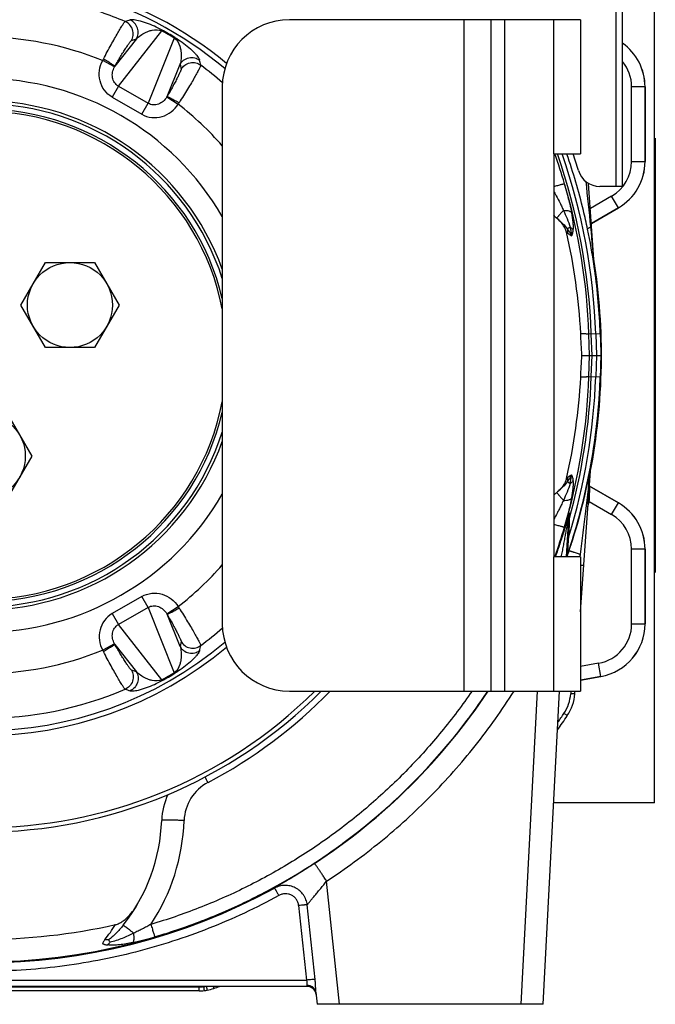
# Model space of a CAD drawing. Extents: x -1425 to 1181, y 8 to 1322.
# Tile 42 of 63: x 33 to 175, y 542 to 762. Entities that reach past the tile are written whole.
import ezdxf

# ---------------------------------------------------------------- set-up
doc = ezdxf.new("R2010")
doc.units = 0
doc.header["$LTSCALE"] = 65.395
for name, color, linetype in [('00164072_1', 7, 'CONTINUOUS'), ('00279921_1', 7, 'CONTINUOUS'), ('SG38_1', 7, 'CONTINUOUS')]:
    doc.layers.add(name, color=color, linetype=linetype)

msp = doc.modelspace()

# ---------------------------------------------------------------- linework, layer by layer
at = {"layer": '00164072_1', "color": 7, "linetype": 'CONTINUOUS'}
for p, q in [((158.41, 762.48), (93.41, 762.48)), ((138.41, 762.48), (138.41, 612.48)), ((158.41, 762.48), (158.41, 732.48)), ((78.41, 747.48), (78.41, 627.48)), ((152.41, 732.48), (158.41, 732.48)), ((152.41, 732.48), (152.41, 642.48)), ((158.41, 642.48), (152.41, 642.48)), ((158.41, 642.48), (158.41, 612.48)), ((93.41, 612.48), (158.41, 612.48))]:
    msp.add_line(p, q, dxfattribs=at)
at = {"layer": '00164072_1', "color": 9, "linetype": 'CONTINUOUS'}
for p, q in [((132.41, 612.48), (132.41, 762.48)), ((141.41, 762.48), (141.41, 612.48)), ((152.41, 732.48), (152.41, 762.48)), ((152.41, 612.48), (152.41, 642.48))]:
    msp.add_line(p, q, dxfattribs=at)
at = {"layer": '00164072_1', "color": 7, "linetype": 'CONTINUOUS'}
for centre, start, end in [((93.41, 747.48), 90, 180), ((93.41, 627.48), 180, 270)]:
    msp.add_arc(centre, 15, start, end, dxfattribs=at)
at = {"layer": '00279921_1', "color": 9, "linetype": 'CONTINUOUS'}
for p, q in [((55.2, 747.64), (64.91, 759.98)), ((59.21, 758.18), (54.41, 752.08)), ((58.13, 757.82), (59.21, 758.18)), ((67.69, 758.38), (61.85, 743.8)), ((54.34, 751.95), (51.69, 753.35)), ((66.1, 745.34), (68.98, 752.54)), ((68.98, 752.54), (69.21, 751.42)), ((55.2, 747.64), (53.79, 745.2)), ((55.2, 747.64), (61.85, 743.8)), ((53.79, 745.2), (60.44, 741.36)), ((60.44, 741.36), (61.85, 743.8)), ((66.02, 745.21), (68.55, 743.61)), ((60.44, 633.61), (53.79, 629.77)), ((61.85, 631.17), (60.44, 633.61)), ((53.79, 629.77), (55.2, 627.33)), ((61.85, 631.17), (55.2, 627.33)), ((61.85, 631.17), (67.69, 616.58)), ((66.02, 629.76), (68.55, 631.35)), ((68.98, 622.42), (66.1, 629.63)), ((64.91, 614.98), (55.2, 627.33)), ((54.34, 623.01), (51.69, 621.62)), ((54.41, 622.88), (59.21, 616.78)), ((69.21, 623.54), (68.98, 622.42)), ((59.21, 616.78), (58.13, 617.14))]:
    msp.add_line(p, q, dxfattribs=at)
for centre, radius, start, end in [((24.9, 687.48), 83.83, 49.8344, 75.128), ((24.9, 687.48), 81.09, 66.9092, 75.0015), ((177.14, 375.81), 404.61, 107.1523, 107.3175), ((32.1, 699.95), 68.41, 58.659, 61.341), ((30.71, 697.54), 71.37, 58.6665, 61.3335), ((24.9, 687.48), 71.1, 67.8709, 112.1291), ((63.35, 747.64), 12.99, 152.2442, 153.9028), ((-321.13, 663.49), 404.61, 12.6825, 12.8477), ((57.76, 750.06), 3.91, 148.9478, 151.1175), ((24.9, 687.48), 81.09, 48.6856, 53.0908), ((24.9, 687.48), 61.85, 30.1125, 149.8817), ((24.9, 687.48), 56.86, 19.7699, 160.2262), ((24.9, 687.48), 56.2, 17.7947, 162.1838), ((62.67, 747.23), 3.91, 328.8824, 331.0521), ((57.78, 750.85), 12.98, 326.097, 327.7557), ((24.9, 687.48), 71.1, 41.1832, 52.1291), ((24.9, 687.48), 56.2, 197.8056, 342.1948), ((24.9, 687.48), 56.86, 199.7794, 340.2356), ((24.9, 687.48), 61.85, 210.118, 329.8872), ((24.9, 687.48), 71.1, 307.8709, 318.8168), ((62.67, 627.74), 3.91, 28.9478, 31.1175), ((57.77, 624.11), 12.99, 32.2442, 33.9028), ((24.9, 687.48), 81.09, 306.9092, 311.3137), ((24.9, 687.48), 83.83, 229.8368, 310.1654), ((57.76, 624.9), 3.91, 208.8824, 211.0521), ((-321.13, 711.47), 404.61, 347.1523, 347.3175), ((24.9, 687.48), 71.1, 247.8709, 292.1291), ((63.35, 627.33), 12.98, 206.097, 207.7557), ((32.1, 675.01), 68.41, 298.659, 301.341), ((30.71, 677.42), 71.37, 298.6665, 301.3335), ((24.9, 687.48), 81.09, 246.9092, 293.0908), ((177.14, 999.16), 404.61, 252.6825, 252.8477)]:
    msp.add_arc(centre, radius, start, end, dxfattribs=at)
at = {"layer": '00279921_1', "color": 7, "linetype": 'CONTINUOUS'}
for radius, start, end in [(84.95, 50.1405, 75.1279), (84.95, 230.1401, 309.8619), (106.5, 224.777, 315.2229), (105.5, 225.3183, 314.6816)]:
    msp.add_arc((24.9, 687.48), radius, start, end, dxfattribs=at)
at = {"layer": '00279921_1', "color": 9, "linetype": 'CONTINUOUS'}
for points, knots in [([(51.86, 753.68), (52.14, 754.23), (52.71, 755.29), (53.54, 756.82), (54.32, 758.23), (55.03, 759.47), (55.56, 760.38), (55.93, 760.98), (56.15, 761.34), (56.34, 761.63), (56.5, 761.85), (56.61, 761.99), (56.68, 762.06), (56.71, 762.08)], [0, 0, 0, 0, 0.189628, 0.37154, 0.539624, 0.688207, 0.812227, 0.863666, 0.907449, 0.943204, 0.970637, 0.989563, 1, 1, 1, 1]), ([(58.13, 757.82), (58.32, 758.17), (58.6, 758.99), (58.46, 760.3), (57.78, 761.43), (57.07, 761.92), (56.71, 762.08)], [0, 0, 0, 0, 0.238406, 0.5, 0.761594, 1, 1, 1, 1]), ([(64.95, 760.16), (63.83, 760.77), (62.09, 761.56), (60.06, 762.19), (59.06, 762.39), (58.54, 762.46), (58.14, 762.48), (57.91, 762.45), (57.82, 762.42)], [0, 0, 0, 0, 0.504886, 0.754475, 0.841142, 0.90954, 0.961992, 1, 1, 1, 1]), ([(59.21, 758.18), (59.41, 758.53), (59.68, 759.34), (59.55, 760.64), (58.88, 761.77), (58.18, 762.26), (57.82, 762.42)], [0, 0, 0, 0, 0.23856, 0.5, 0.76144, 1, 1, 1, 1]), ([(59.21, 758.18), (59.49, 758.47), (60.14, 759.02), (61.08, 759.57), (61.96, 759.94), (63.15, 760.29), (64.25, 760.31), (64.91, 759.98)], [0, 0, 0, 0, 0.192916, 0.404315, 0.520337, 0.64756, 1, 1, 1, 1]), ([(64.91, 759.98), (64.93, 760.02), (64.94, 760.07), (64.95, 760.13), (64.95, 760.16), (64.95, 760.16)], [0, 0, 0, 0, 0.647891, 0.862629, 1, 1, 1, 1]), ([(54.41, 752.08), (54.63, 752.45), (55.05, 753.18), (55.69, 754.24), (56.28, 755.2), (56.82, 756.05), (57.23, 756.67), (57.51, 757.08), (57.69, 757.33), (57.83, 757.52), (57.96, 757.67), (58.05, 757.77), (58.1, 757.81), (58.13, 757.82)], [0, 0, 0, 0, 0.188782, 0.370057, 0.53763, 0.68597, 0.809969, 0.861549, 0.905551, 0.941555, 0.969341, 0.988789, 1, 1, 1, 1]), ([(67.69, 758.38), (67.71, 758.41), (67.75, 758.45), (67.8, 758.49), (67.82, 758.5), (67.83, 758.5)], [0, 0, 0, 0, 0.647891, 0.862629, 1, 1, 1, 1]), ([(67.69, 758.38), (68.3, 757.97), (68.83, 757), (69.12, 755.8), (69.25, 754.86), (69.23, 753.77), (69.09, 752.93), (68.98, 752.54)], [0, 0, 0, 0, 0.352432, 0.479656, 0.59568, 0.807082, 1, 1, 1, 1]), ([(67.83, 758.5), (68.91, 757.84), (70.47, 756.73), (72.02, 755.28), (72.7, 754.52), (73.02, 754.1), (73.23, 753.76), (73.32, 753.55), (73.34, 753.46)], [0, 0, 0, 0, 0.504889, 0.754476, 0.841143, 0.90954, 0.961992, 1, 1, 1, 1]), ([(53.79, 745.2), (53.12, 745.58), (51.94, 746.64), (50.95, 748.8), (50.84, 751.16), (51.33, 752.67), (51.69, 753.35)], [0, 0, 0, 0, 0.249766, 0.499654, 0.749746, 1, 1, 1, 1]), ([(54.41, 752.08), (54.41, 752.09), (54.39, 752.11), (54.35, 752.14), (54.29, 752.18), (54.17, 752.27), (53.96, 752.41), (53.64, 752.62), (53.25, 752.86), (52.8, 753.13), (52.33, 753.41), (52.02, 753.59), (51.86, 753.68)], [0, 0, 0, 0, 0.008636, 0.024765, 0.049076, 0.082144, 0.175447, 0.30256, 0.458767, 0.634283, 0.818172, 1, 1, 1, 1]), ([(68.98, 752.54), (69.18, 752.89), (69.75, 753.53), (70.94, 754.07), (72.24, 754.05), (73.02, 753.69), (73.34, 753.46)], [0, 0, 0, 0, 0.23856, 0.5, 0.76144, 1, 1, 1, 1]), ([(69.21, 751.42), (69.41, 751.77), (69.98, 752.41), (71.19, 752.95), (72.5, 752.93), (73.28, 752.56), (73.6, 752.32)], [0, 0, 0, 0, 0.238406, 0.5, 0.761594, 1, 1, 1, 1]), ([(55.2, 747.64), (54.86, 747.83), (54.26, 748.38), (53.81, 749.53), (53.84, 750.79), (54.13, 751.58), (54.34, 751.95)], [0, 0, 0, 0, 0.239806, 0.48483, 0.738828, 1, 1, 1, 1]), ([(69.21, 751.42), (69.21, 751.4), (69.2, 751.33), (69.16, 751.2), (69.1, 751.02), (69, 750.79), (68.88, 750.52), (68.66, 750.07), (68.33, 749.41), (67.86, 748.52), (67.32, 747.52), (66.73, 746.44), (66.31, 745.71), (66.1, 745.34)], [0, 0, 0, 0, 0.011213, 0.030663, 0.058452, 0.094459, 0.138463, 0.190046, 0.314048, 0.462392, 0.629965, 0.811228, 1, 1, 1, 1]), ([(73.6, 752.32), (73.6, 752.29), (73.57, 752.19), (73.51, 752.02), (73.4, 751.78), (73.24, 751.47), (73.04, 751.1), (72.7, 750.48), (72.19, 749.56), (71.47, 748.33), (70.64, 746.95), (69.72, 745.46), (69.09, 744.45), (68.76, 743.93)], [0, 0, 0, 0, 0.010438, 0.029366, 0.056802, 0.092559, 0.136342, 0.18778, 0.311803, 0.460385, 0.628475, 0.810384, 1, 1, 1, 1]), ([(60.44, 741.36), (61.11, 740.97), (62.62, 740.47), (64.99, 740.7), (67.09, 741.78), (68.14, 742.96), (68.55, 743.61)], [0, 0, 0, 0, 0.249766, 0.499653, 0.749746, 1, 1, 1, 1]), ([(66.02, 745.21), (65.8, 744.85), (65.26, 744.19), (64.18, 743.54), (62.97, 743.35), (62.19, 743.6), (61.85, 743.8)], [0, 0, 0, 0, 0.261194, 0.515205, 0.760221, 1, 1, 1, 1]), ([(66.1, 745.34), (66.1, 745.34), (66.13, 745.33), (66.18, 745.31), (66.25, 745.28), (66.39, 745.22), (66.63, 745.1), (66.97, 744.92), (67.38, 744.7), (67.98, 744.37), (68.45, 744.11), (68.76, 743.93)], [0, 0, 0, 0, 0.009034, 0.025981, 0.05145, 0.085933, 0.182396, 0.31206, 0.46908, 0.643214, 1, 1, 1, 1]), ([(60.44, 633.61), (61.11, 633.99), (62.62, 634.49), (64.99, 634.27), (67.09, 633.18), (68.14, 632.01), (68.55, 631.35)], [0, 0, 0, 0, 0.249766, 0.499654, 0.749746, 1, 1, 1, 1]), ([(61.85, 631.17), (62.19, 631.37), (62.97, 631.61), (64.18, 631.42), (65.26, 630.77), (65.8, 630.12), (66.02, 629.76)], [0, 0, 0, 0, 0.239806, 0.48483, 0.738828, 1, 1, 1, 1]), ([(53.79, 629.77), (53.12, 629.38), (51.94, 628.32), (50.95, 626.16), (50.84, 623.8), (51.33, 622.3), (51.69, 621.62)], [0, 0, 0, 0, 0.249766, 0.499653, 0.749746, 1, 1, 1, 1]), ([(66.1, 629.63), (66.1, 629.63), (66.13, 629.64), (66.17, 629.65), (66.24, 629.68), (66.38, 629.74), (66.61, 629.86), (66.95, 630.03), (67.35, 630.25), (67.81, 630.5), (68.28, 630.77), (68.6, 630.95), (68.76, 631.04)], [0, 0, 0, 0, 0.008636, 0.024765, 0.049076, 0.082144, 0.175447, 0.30256, 0.458767, 0.634283, 0.818172, 1, 1, 1, 1]), ([(66.1, 629.63), (66.31, 629.26), (66.73, 628.52), (67.32, 627.45), (67.86, 626.45), (68.33, 625.56), (68.66, 624.9), (68.88, 624.44), (69, 624.17), (69.1, 623.94), (69.16, 623.76), (69.2, 623.64), (69.21, 623.57), (69.21, 623.54)], [0, 0, 0, 0, 0.188782, 0.370057, 0.53763, 0.68597, 0.809969, 0.861549, 0.905551, 0.941555, 0.969341, 0.988789, 1, 1, 1, 1]), ([(68.76, 631.04), (69.09, 630.52), (69.72, 629.5), (70.64, 628.01), (71.47, 626.63), (72.19, 625.4), (72.7, 624.49), (73.04, 623.87), (73.24, 623.49), (73.4, 623.18), (73.51, 622.94), (73.57, 622.77), (73.6, 622.68), (73.6, 622.64)], [0, 0, 0, 0, 0.189628, 0.37154, 0.539624, 0.688207, 0.812227, 0.863666, 0.907449, 0.943204, 0.970637, 0.989563, 1, 1, 1, 1]), ([(54.34, 623.01), (54.13, 623.38), (53.84, 624.18), (53.81, 625.44), (54.26, 626.58), (54.86, 627.14), (55.2, 627.33)], [0, 0, 0, 0, 0.261194, 0.515205, 0.760221, 1, 1, 1, 1]), ([(54.41, 622.88), (54.41, 622.88), (54.39, 622.86), (54.35, 622.82), (54.29, 622.78), (54.16, 622.68), (53.94, 622.54), (53.62, 622.33), (53.22, 622.09), (52.63, 621.73), (52.17, 621.46), (51.86, 621.28)], [0, 0, 0, 0, 0.009034, 0.025981, 0.05145, 0.085933, 0.182396, 0.31206, 0.46908, 0.643214, 1, 1, 1, 1]), ([(58.13, 617.14), (58.1, 617.15), (58.05, 617.2), (57.96, 617.29), (57.83, 617.44), (57.69, 617.64), (57.51, 617.88), (57.23, 618.29), (56.82, 618.91), (56.28, 619.76), (55.69, 620.73), (55.05, 621.78), (54.63, 622.51), (54.41, 622.88)], [0, 0, 0, 0, 0.011213, 0.030663, 0.058452, 0.094459, 0.138463, 0.190046, 0.314048, 0.462392, 0.629965, 0.811228, 1, 1, 1, 1]), ([(69.21, 623.54), (69.41, 623.2), (69.98, 622.55), (71.19, 622.01), (72.5, 622.04), (73.28, 622.41), (73.6, 622.64)], [0, 0, 0, 0, 0.238406, 0.5, 0.761594, 1, 1, 1, 1]), ([(56.71, 612.89), (56.68, 612.9), (56.61, 612.98), (56.5, 613.12), (56.34, 613.34), (56.15, 613.63), (55.93, 613.98), (55.56, 614.59), (55.03, 615.49), (54.32, 616.73), (53.54, 618.14), (52.71, 619.68), (52.14, 620.74), (51.86, 621.28)], [0, 0, 0, 0, 0.010438, 0.029366, 0.056802, 0.092559, 0.136342, 0.18778, 0.311803, 0.460385, 0.628475, 0.810384, 1, 1, 1, 1]), ([(68.98, 622.42), (69.09, 622.03), (69.23, 621.2), (69.25, 620.11), (69.12, 619.16), (68.83, 617.96), (68.3, 616.99), (67.69, 616.58)], [0, 0, 0, 0, 0.192916, 0.404316, 0.520339, 0.647562, 1, 1, 1, 1]), ([(73.34, 621.51), (73.32, 621.41), (73.23, 621.2), (73.02, 620.86), (72.7, 620.45), (72.02, 619.68), (70.47, 618.24), (68.91, 617.12), (67.83, 616.46)], [0, 0, 0, 0, 0.038008, 0.09046, 0.158858, 0.245524, 0.495113, 1, 1, 1, 1]), ([(68.98, 622.42), (69.18, 622.08), (69.75, 621.44), (70.94, 620.9), (72.24, 620.91), (73.02, 621.27), (73.34, 621.51)], [0, 0, 0, 0, 0.23856, 0.5, 0.76144, 1, 1, 1, 1]), ([(58.13, 617.14), (58.32, 616.8), (58.6, 615.98), (58.46, 614.67), (57.78, 613.54), (57.07, 613.05), (56.71, 612.89)], [0, 0, 0, 0, 0.238406, 0.5, 0.761594, 1, 1, 1, 1]), ([(59.21, 616.78), (59.41, 616.44), (59.68, 615.63), (59.55, 614.32), (58.88, 613.2), (58.18, 612.7), (57.82, 612.54)], [0, 0, 0, 0, 0.23856, 0.5, 0.76144, 1, 1, 1, 1]), ([(64.91, 614.98), (64.25, 614.66), (63.15, 614.68), (61.96, 615.03), (61.08, 615.39), (60.14, 615.95), (59.49, 616.5), (59.21, 616.78)], [0, 0, 0, 0, 0.352434, 0.479658, 0.595682, 0.807083, 1, 1, 1, 1]), ([(67.69, 616.58), (67.71, 616.55), (67.75, 616.51), (67.8, 616.47), (67.82, 616.46), (67.83, 616.46)], [0, 0, 0, 0, 0.647891, 0.862629, 1, 1, 1, 1]), ([(57.82, 612.54), (57.91, 612.52), (58.14, 612.49), (58.54, 612.5), (59.06, 612.57), (60.06, 612.78), (62.09, 613.4), (63.83, 614.19), (64.95, 614.8)], [0, 0, 0, 0, 0.038008, 0.09046, 0.158858, 0.245524, 0.495113, 1, 1, 1, 1]), ([(64.91, 614.98), (64.93, 614.95), (64.94, 614.89), (64.95, 614.83), (64.95, 614.81), (64.95, 614.8)], [0, 0, 0, 0, 0.647891, 0.862629, 1, 1, 1, 1])]:
    msp.add_open_spline(points, degree=3, knots=knots, dxfattribs=at)
at = {"layer": 'SG38_1', "color": 6, "linetype": 'CONTINUOUS'}
for p, q in [((174.9, 587.48), (174.9, 831.98)), ((167.77, 725.23), (167.77, 818.5)), ((172.82, 730.77), (172.82, 747.48)), ((161.55, 706.83), (160.22, 725.9)), ((167.77, 725.23), (162.72, 725.23)), ((160.84, 716.97), (166.86, 720.45)), ((160, 715.64), (160, 715.65)), ((33.42, 698.73), (38.9, 708.23)), ((38.9, 708.23), (49.87, 708.23)), ((49.87, 708.23), (55.36, 698.73)), ((161.56, 706.78), (161.55, 706.82)), ((161.55, 706.8), (161.55, 706.82)), ((161.56, 706.74), (161.55, 706.8)), ((161.56, 706.75), (161.56, 706.78)), ((38.9, 689.23), (33.42, 698.73)), ((55.36, 698.73), (49.87, 689.23)), ((162.82, 692.3), (162.99, 687.48)), ((49.87, 689.23), (38.9, 689.23)), ((158.71, 687.48), (162.99, 687.48)), ((162.99, 687.48), (162.82, 682.67)), ((30.39, 674.48), (35.87, 664.98)), ((35.87, 664.98), (30.39, 655.48)), ((160.62, 662.46), (160.56, 662.18)), ((160.68, 662.75), (160.69, 662.81)), ((160.69, 662.81), (160.7, 662.87)), ((160.69, 662.76), (160.69, 662.81)), ((160.7, 662.87), (160.71, 662.94)), ((160.7, 662.92), (160.71, 662.94)), ((160.71, 662.99), (160.72, 663.05)), ((160.71, 662.94), (160.71, 663)), ((160.3, 660.82), (160.22, 660.42)), ((160.38, 661.2), (160.3, 660.82)), ((160.45, 661.55), (160.38, 661.2)), ((160.51, 661.88), (160.45, 661.55)), ((160.56, 662.18), (160.51, 661.88)), ((166.86, 654.52), (160.42, 658.24)), ((155.3, 642.49), (155.76, 651.26)), ((155.6, 643.17), (155.52, 642.95)), ((172.82, 627.48), (172.82, 644.2)), ((158.41, 614.94), (162.97, 615.75)), ((150.06, 542.48), (153.73, 612.48)), ((157.13, 611.85), (157.17, 612.48)), ((174.9, 587.48), (152.42, 587.48)), ((97.37, 546.48), (-47.56, 546.48)), ((73.24, 545.48), (-23.44, 545.48)), ((99.31, 545.16), (99.59, 542.48)), ((150.06, 542.48), (99.59, 542.48))]:
    msp.add_line(p, q, dxfattribs=at)
at = {"layer": 'SG38_1', "color": 2, "linetype": 'CONTINUOUS'}
for p, q in [((166.27, 818.18), (166.27, 725.23)), ((175.1, 735.98), (175.1, 638.98)), ((161.54, 706.84), (161.53, 706.88)), ((161.54, 706.86), (161.54, 706.86)), ((161.54, 706.86), (161.54, 706.86)), ((161.54, 706.86), (161.54, 706.86)), ((161.55, 706.83), (161.55, 706.82)), ((161.55, 706.83), (161.55, 706.82)), ((161.57, 706.65), (161.57, 706.62)), ((161.58, 706.57), (161.58, 706.59)), ((161.58, 706.58), (161.58, 706.57)), ((161.58, 706.57), (161.58, 706.55)), ((160.62, 662.46), (160.63, 662.53)), ((160.63, 662.53), (160.65, 662.66)), ((160.68, 662.8), (160.65, 662.65)), ((160.65, 662.66), (160.67, 662.76)), ((160.67, 662.76), (160.72, 663.05)), ((160.69, 662.8), (160.69, 662.81)), ((160.7, 662.88), (160.7, 662.89)), ((160.7, 662.88), (160.7, 662.89)), ((155.52, 642.93), (155.52, 642.95)), ((158.36, 642.49), (158.4, 643.02)), ((97.32, 546.68), (97.37, 546.48))]:
    msp.add_line(p, q, dxfattribs=at)
at = {"layer": 'SG38_1', "color": 9, "linetype": 'CONTINUOUS'}
for p, q in [((172.82, 747.48), (169.82, 747.48)), ((169.82, 730.77), (169.82, 747.48)), ((172.82, 747.48), (172.82, 730.77)), ((155.34, 732.48), (155.36, 732.43)), ((169.82, 730.77), (172.82, 730.77)), ((165.36, 723.05), (160.61, 720.3)), ((166.86, 720.45), (165.36, 723.05)), ((166.86, 720.45), (160.84, 716.97)), ((161.55, 706.83), (161.55, 706.89)), ((162.82, 692.3), (160.27, 692.21)), ((160.43, 687.48), (160.27, 692.21)), ((160.98, 687.48), (160.81, 692.23)), ((161.81, 692.26), (161.98, 687.48)), ((160.27, 682.76), (160.43, 687.48)), ((160.81, 682.74), (160.98, 687.48)), ((161.98, 687.48), (161.81, 682.7)), ((160.27, 682.76), (162.82, 682.67)), ((160.65, 662.41), (160.66, 662.52)), ((160.42, 658.24), (160.41, 658.24)), ((160.41, 658.24), (166.86, 654.52)), ((160.36, 654.81), (160.13, 654.86)), ((160.36, 654.81), (165.36, 651.92)), ((165.36, 651.92), (166.86, 654.52)), ((155.86, 650.83), (155.93, 652.3)), ((155.86, 650.83), (155.79, 647.05)), ((155.83, 649.04), (155.82, 648.76)), ((155.84, 649.52), (155.83, 649.29)), ((155.83, 649.29), (155.83, 649.04)), ((155.86, 650.52), (155.85, 650.3)), ((155.85, 650.3), (155.85, 650.16)), ((155.86, 650.65), (155.86, 650.52)), ((155.52, 642.93), (155.79, 647.05)), ((155.81, 647.92), (155.79, 647.05)), ((155.62, 644.45), (155.65, 644.9)), ((155.65, 644.9), (155.68, 645.42)), ((155.68, 645.42), (155.72, 646.01)), ((172.82, 644.2), (169.82, 644.2)), ((169.82, 627.48), (169.82, 644.2)), ((172.82, 644.2), (172.82, 627.48)), ((169.82, 627.48), (172.82, 627.48)), ((162.45, 618.7), (158.41, 617.99)), ((162.97, 615.75), (162.45, 618.7)), ((162.97, 615.75), (158.41, 614.94)), ((148.74, 612.48), (145.07, 542.48)), ((156.26, 612.48), (156.21, 611.87)), ((155.46, 606.98), (154.71, 607.48)), ((104.59, 542.48), (101.7, 570.01)), ((95.46, 564.56), (97.21, 547.9)), ((99.14, 548.03), (97.39, 564.68)), ((-47.4, 547.9), (97.21, 547.9)), ((-23.44, 546.38), (73.24, 546.38)), ((73.24, 545.48), (73.24, 546.38)), ((74.22, 546.48), (74.23, 546.43)), ((76.37, 546.48), (76.53, 546.04))]:
    msp.add_line(p, q, dxfattribs=at)
at = {"layer": 'SG38_1', "color": 6, "linetype": 'CONTINUOUS'}
for points in [[(161.58, 706.55), (161.57, 706.59), (161.57, 706.64), (161.56, 706.69), (161.56, 706.74)], [(158.41, 630.15), (160.68, 662.75), (160.69, 662.81)], [(160.22, 660.42), (160.18, 660.21), (160.14, 659.99), (160.09, 659.76), (160.04, 659.52), (159.99, 659.27), (159.94, 659.02), (159.88, 658.75), (159.82, 658.47), (159.76, 658.18), (159.69, 657.87), (159.62, 657.55), (159.54, 657.21), (159.46, 656.85), (159.37, 656.47), (159.28, 656.05), (159.17, 655.59), (159.04, 655.05), (158.89, 654.46), (158.73, 653.81), (158.55, 653.08), (158.34, 652.27), (158.08, 651.33), (157.77, 650.18), (157.41, 648.92), (157.01, 647.59), (156.6, 646.25)], [(160.42, 658.24), (160.39, 658.25), (160.37, 658.27)], [(156.6, 646.25), (156.2, 645), (155.83, 643.86)], [(155.83, 643.86), (155.72, 643.54), (155.6, 643.17)]]:
    msp.add_lwpolyline(points, dxfattribs=at)
at = {"layer": 'SG38_1', "color": 9, "linetype": 'CONTINUOUS'}
for points in [[(155.85, 650.16), (155.85, 650.08), (155.84, 649.92)], [(155.84, 649.92), (155.84, 649.83), (155.84, 649.52)], [(155.72, 646.01), (155.74, 646.34), (155.79, 647.05)], [(155.82, 648.76), (155.82, 648.6), (155.81, 647.92)], [(155.54, 643.25), (155.54, 643.35), (155.55, 643.46), (155.58, 643.89)], [(155.58, 643.89), (155.59, 644.06), (155.62, 644.45)]]:
    msp.add_lwpolyline(points, dxfattribs=at)
at = {"layer": 'SG38_1', "color": 6, "linetype": 'CONTINUOUS'}
for centre in [(44.39, 698.73), (24.9, 664.98)]:
    msp.add_circle(centre, 9.5, dxfattribs=at)
for centre, radius, start, end in [((160.9, 747.48), 11.92, 0, 54.8074), ((24.9, 687.48), 55, 13.3934, 166.5924), ((24.9, 687.48), 54.5, 10.972, 169.0105), ((24.88, 687.55), 135.47, 16.4171, 19.3711), ((24.98, 687.57), 135.37, 16.4192, 19.3755), ((160.9, 730.77), 11.92, 300, 360), ((162.72, 730.23), 5, 196.8538, 270), ((127.32, 687.36), 40.15, 50.1156, 51.3311), ((143.8, 707.08), 14.45, 48.9212, 50.1223), ((24.9, 687.48), 138, 8.3073, 11.7753), ((26.71, 685.37), 131.93, 3.05, 12.9731), ((24.9, 687.48), 138.1, 349.3825, 8.5315), ((26.71, 689.6), 131.93, 347.0269, 356.95), ((24.9, 687.48), 138, 341.1666, 358), ((24.9, 687.48), 54.5, 190.9896, 349.028), ((24.9, 687.48), 55, 193.4075, 346.6066), ((127.33, 687.6), 40.14, 308.6686, 309.8844), ((143.8, 667.89), 14.45, 309.8785, 311.0798), ((160.9, 644.2), 11.92, 0, 60), ((160.25, 641.32), 5, 161.1665, 166.5487), ((160.9, 627.48), 11.92, 280, 360), ((147.15, 612.55), 10, 326.1677, 356), ((24.9, 694.48), 157.17, 324.7679, 326.1677), ((79.87, 583.07), 15, 155.1954, 178.0038), ((24.9, 584.98), 40, 321.5954, 358.0038), ((24.9, 692.28), 135.28, 257.3437, 282.6563), ((73.24, 555.48), 10, 280.4289, 289.1759), ((24.9, 694.48), 157.17, 289.1759, 289.6582), ((73.24, 555.48), 10, 270, 276.3152)]:
    msp.add_arc(centre, radius, start, end, dxfattribs=at)
at = {"layer": 'SG38_1', "color": 9, "linetype": 'CONTINUOUS'}
for centre, radius, start, end in [((160.9, 747.48), 11.91, 0, 54.804), ((160.9, 747.48), 8.92, 360, 39.621), ((24.9, 687.48), 135.99, 2, 19.3246), ((24.9, 687.48), 136.99, 2, 19.1775), ((160.9, 730.77), 8.92, 300, 0), ((160.9, 730.77), 11.91, 300, 360), ((-496.56, 652.03), 660.39, 5.5732, 6.45737), ((24.91, 687.56), 135.44, 1.9689, 16.3896), ((-537.73, 648.08), 701.75, 4.807, 5.56728), ((129.73, 682.21), 41.55, 51.663, 52.0738), ((24.9, 687.48), 138, 7.9432, 8.3073), ((24.91, 687.41), 135.44, 343.6109, 358.0311), ((24.9, 687.48), 136.99, 342.8327, 358), ((24.9, 687.48), 135.99, 344.3652, 358), ((-375.68, 714.95), 538.9, 352.3294, 354.4048), ((129.84, 692.61), 41.37, 307.9219, 308.3345), ((161.41, 659.95), 1.98, 238.5893, 239.9846), ((24.9, 687.48), 139.34, 345.8914, 346.4375), ((160.9, 644.2), 11.91, 0, 60), ((160.74, 651), 4.98, 164.9035, 176.983), ((160.9, 644.2), 8.92, 360, 60), ((24.9, 687.41), 135.46, 340.6291, 343.5843), ((24.91, 687.42), 135.45, 340.6227, 343.578), ((160.66, 649.48), 4.98, 164.3062, 176.98), ((179.1, 634.89), 24.91, 161.166, 162.2309), ((160.9, 627.48), 8.92, 280, 0), ((160.9, 627.48), 11.91, 280, 360), ((24.9, 687.41), 135.45, 213.5855, 326.4144), ((24.9, 687.62), 108.01, 297.7643, 315.9187), ((24.9, 687.36), 135.46, 303.1438, 326.4451), ((147.22, 612.5), 9.01, 326.169, 355.9844), ((24.9, 694.48), 156.26, 325.2936, 326.1678), ((79.87, 583.2), 10, 117.762, 178.0045), ((-266.43, 412.1), 386.14, 27.7762, 27.9842), ((24.9, 585.11), 45, 326.6022, 358.0034), ((24.9, 687.36), 135.6, 241.2849, 298.7151), ((21.52, 580.86), 38.91, 321.9694, 328.0836), ((73.24, 555.38), 9.01, 270.0023, 276.3134)]:
    msp.add_arc(centre, radius, start, end, dxfattribs=at)
at = {"layer": 'SG38_1', "color": 2, "linetype": 'CONTINUOUS'}
for centre, radius, start, end in [((24.82, 688.46), 139.09, 16.8543, 18.4544), ((24.9, 687.48), 138.18, 349.0987, 8.9418), ((165.54, 707.11), 4, 184.0598, 187.9426), ((165.54, 707.11), 4, 184.0593, 184.5267), ((165.54, 707.11), 4, 184.0593, 184.2761), ((165.54, 707.11), 4, 184.2761, 184.5247), ((24.9, 687.48), 138, 2, 7.9432), ((24.9, 687.48), 138, 349.801, 358), ((24.89, 687.49), 138.01, 348.6493, 349.5543), ((24.9, 687.48), 138, 349.5814, 349.6665), ((163.68, 662.52), 3, 169.802, 175.999), ((163.67, 662.52), 3, 175.3536, 175.9999), ((163.68, 662.52), 3, 173.422, 173.9314), ((163.68, 662.52), 3, 173.9314, 174.1706), ((163.68, 662.52), 3, 174.5974, 174.9649), ((163.67, 662.52), 3, 174.9649, 175.3536), ((163.68, 662.52), 3, 171.8668, 172.1944), ((163.68, 662.52), 3, 172.1944, 172.899), ((163.67, 662.52), 3, 169.8011, 170.8343), ((163.68, 662.52), 3, 170.8342, 171.3019), ((24.9, 687.48), 138, 342.0788, 348.6493), ((24.9, 687.48), 138, 342.0725, 346.7631), ((24.91, 687.48), 137.99, 341.5714, 342.0788), ((24.9, 687.48), 138, 341.173, 341.5715), ((24.9, 687.48), 140.7, 341.3477, 341.579), ((73.04, 556.28), 9.92, 276.9044, 278.9863), ((73.24, 555.48), 10, 276.3152, 280.4289), ((97.37, 544.48), 2, 6, 90)]:
    msp.add_arc(centre, radius, start, end, dxfattribs=at)
at = {"layer": 'SG38_1', "color": 9, "linetype": 'CONTINUOUS'}
for points, knots in [([(155.36, 732.43), (155.37, 732.43), (155.41, 732.44), (155.44, 732.45), (155.47, 732.46)], [0, 0, 0, 0, 0.294374, 1, 1, 1, 1]), ([(160, 715.65), (159.7, 717.07), (158.42, 722.73), (156.78, 728.31), (155.36, 732.43)], [0, 0, 0, 0, 0.248916, 1, 1, 1, 1]), ([(152.41, 725.2), (152.57, 725.25), (152.88, 725.34), (153.33, 725.46), (153.74, 725.58), (154.05, 725.66), (154.27, 725.72), (154.41, 725.75), (154.53, 725.78), (154.63, 725.8), (154.71, 725.82), (154.76, 725.83), (154.79, 725.84), (154.81, 725.84), (154.82, 725.84), (154.83, 725.84), (154.83, 725.84)], [0, 0, 0, 0, 0.200739, 0.389528, 0.560703, 0.709131, 0.773395, 0.830366, 0.879619, 0.920788, 0.953573, 0.977743, 0.986551, 0.993166, 0.99761, 1, 1, 1, 1]), ([(152.41, 724.23), (152.6, 723.87), (153.08, 722.97), (153.69, 721.79), (154.22, 720.7), (154.47, 720.15), (154.59, 719.88)], [0, 0, 0, 0, 0.253111, 0.629717, 0.815917, 1, 1, 1, 1]), ([(154.85, 725.77), (154.84, 725.79), (154.84, 725.81), (154.83, 725.83), (154.83, 725.84)], [0, 0, 0, 0, 0.761517, 1, 1, 1, 1]), ([(156.48, 719.32), (156.43, 719.58), (156.33, 720.1), (156.09, 721.15), (155.76, 722.5), (155.32, 724.13), (155.01, 725.23), (154.85, 725.78)], [0, 0, 0, 0, 0.117598, 0.238261, 0.486626, 0.74153, 1, 1, 1, 1]), ([(154.59, 719.88), (154.48, 719.75), (154.27, 719.51), (153.97, 719.16), (153.71, 718.86), (153.52, 718.65), (153.39, 718.5), (153.31, 718.41), (153.24, 718.34), (153.18, 718.28), (153.14, 718.23), (153.1, 718.2), (153.08, 718.18), (153.07, 718.17), (153.07, 718.17)], [0, 0, 0, 0, 0.221526, 0.42193, 0.59608, 0.740542, 0.800767, 0.852854, 0.896837, 0.932754, 0.960694, 0.980956, 0.993904, 1, 1, 1, 1]), ([(154.59, 719.88), (154.81, 719.89), (155.23, 719.87), (155.72, 719.79), (156.04, 719.67), (156.28, 719.55), (156.42, 719.42), (156.48, 719.32)], [0, 0, 0, 0, 0.328646, 0.608549, 0.727234, 0.831273, 1, 1, 1, 1]), ([(154.59, 719.88), (154.88, 719.28), (155.43, 718.04), (155.88, 716.77), (156.06, 716.11)], [0, 0, 0, 0, 0.49711, 1, 1, 1, 1]), ([(153.3, 717.97), (153.7, 717.62), (154.45, 716.93), (155.14, 716.16), (155.43, 715.76)], [0, 0, 0, 0, 0.519658, 1, 1, 1, 1]), ([(156.78, 715.4), (156.81, 715.7), (156.83, 716.32), (156.75, 717.63), (156.6, 718.64), (156.48, 719.32)], [0, 0, 0, 0, 0.227262, 0.471279, 1, 1, 1, 1]), ([(156.06, 716.11), (155.94, 716.04), (155.73, 715.92), (155.52, 715.81), (155.43, 715.76)], [0, 0, 0, 0, 0.602078, 1, 1, 1, 1]), ([(160, 715.64), (160, 715.66), (160, 715.7), (160.03, 715.76), (160.09, 715.82), (160.17, 715.88), (160.27, 715.95), (160.45, 716.05), (160.6, 716.12), (160.7, 716.16)], [0, 0, 0, 0, 0.054769, 0.122452, 0.210386, 0.321612, 0.457067, 0.616229, 1, 1, 1, 1]), ([(158.45, 692.39), (158.58, 692.38), (158.84, 692.38), (159.19, 692.36), (159.5, 692.34), (159.76, 692.32), (159.96, 692.3), (160.11, 692.27), (160.21, 692.25), (160.25, 692.23), (160.27, 692.22), (160.27, 692.21)], [0, 0, 0, 0, 0.220621, 0.414808, 0.581895, 0.721337, 0.832726, 0.915854, 0.970912, 0.988368, 1, 1, 1, 1]), ([(160.27, 682.76), (160.27, 682.75), (160.25, 682.74), (160.21, 682.72), (160.11, 682.69), (159.96, 682.67), (159.76, 682.65), (159.5, 682.62), (159.19, 682.61), (158.84, 682.59), (158.58, 682.58), (158.45, 682.58)], [0, 0, 0, 0, 0.01163, 0.029086, 0.084141, 0.167268, 0.278656, 0.418098, 0.585187, 0.779376, 1, 1, 1, 1]), ([(160.66, 662.52), (160.67, 662.57), (160.67, 662.59), (160.68, 662.75), (160.68, 662.73)], [0, 0, 0, 0, 0.699351, 1, 1, 1, 1]), ([(156.06, 658.85), (156.1, 659.01), (156.17, 659.33), (156.27, 659.8), (156.35, 660.29), (156.38, 660.62), (156.39, 660.78)], [0, 0, 0, 0, 0.246799, 0.4939, 0.743786, 1, 1, 1, 1]), ([(156.78, 659.57), (156.75, 659.81), (156.7, 660.15), (156.54, 660.55), (156.45, 660.72), (156.39, 660.78)], [0, 0, 0, 0, 0.562261, 0.801218, 1, 1, 1, 1]), ([(155.43, 659.2), (155.14, 658.81), (154.45, 658.04), (153.7, 657.34), (153.3, 656.99)], [0, 0, 0, 0, 0.480342, 1, 1, 1, 1]), ([(156.06, 658.85), (155.88, 658.2), (155.43, 656.92), (154.88, 655.69), (154.59, 655.08)], [0, 0, 0, 0, 0.502891, 1, 1, 1, 1]), ([(156.06, 658.85), (155.94, 658.92), (155.73, 659.04), (155.52, 659.16), (155.43, 659.2)], [0, 0, 0, 0, 0.594897, 1, 1, 1, 1]), ([(156.78, 659.57), (156.74, 659.5), (156.54, 659.22), (156.28, 658.99), (156.06, 658.85)], [0, 0, 0, 0, 0.232691, 1, 1, 1, 1]), ([(156.48, 655.65), (156.6, 656.33), (156.75, 657.34), (156.83, 658.65), (156.81, 659.27), (156.78, 659.57)], [0, 0, 0, 0, 0.528718, 0.772747, 1, 1, 1, 1]), ([(160.36, 654.81), (160.38, 655.02), (160.4, 655.44), (160.43, 656.06), (160.44, 656.55), (160.45, 656.92), (160.45, 657.17), (160.45, 657.4), (160.45, 657.6), (160.45, 657.78), (160.44, 657.94), (160.44, 658.04), (160.43, 658.12), (160.43, 658.16), (160.43, 658.19), (160.42, 658.21), (160.42, 658.23), (160.42, 658.24), (160.42, 658.24)], [0, 0, 0, 0, 0.186974, 0.368435, 0.538027, 0.61644, 0.689573, 0.756661, 0.816958, 0.869728, 0.914297, 0.950034, 0.964429, 0.976434, 0.985998, 0.993093, 0.997726, 1, 1, 1, 1]), ([(153.07, 656.8), (153.07, 656.8), (153.08, 656.79), (153.1, 656.77), (153.14, 656.73), (153.18, 656.69), (153.24, 656.63), (153.31, 656.55), (153.39, 656.47), (153.52, 656.32), (153.71, 656.1), (153.97, 655.8), (154.27, 655.46), (154.48, 655.21), (154.59, 655.08)], [0, 0, 0, 0, 0.006096, 0.019045, 0.039306, 0.067247, 0.103164, 0.147147, 0.199234, 0.259459, 0.403921, 0.578071, 0.778474, 1, 1, 1, 1]), ([(154.59, 655.08), (154.81, 655.08), (155.23, 655.09), (155.72, 655.18), (156.04, 655.29), (156.28, 655.41), (156.42, 655.55), (156.48, 655.65)], [0, 0, 0, 0, 0.328643, 0.608545, 0.727229, 0.831269, 1, 1, 1, 1]), ([(154.85, 649.19), (155.01, 649.74), (155.32, 650.84), (155.76, 652.47), (156.16, 654.07), (156.38, 655.13), (156.48, 655.65)], [0, 0, 0, 0, 0.258459, 0.513372, 0.76174, 1, 1, 1, 1]), ([(154.59, 655.08), (154.43, 654.72), (154.13, 654.08), (153.68, 653.18), (153.13, 652.09), (152.7, 651.27), (152.41, 650.73)], [0, 0, 0, 0, 0.245942, 0.432709, 0.62086, 1, 1, 1, 1]), ([(155.93, 652.3), (155.93, 652.33), (155.89, 652.21), (155.87, 652.16), (155.84, 652.04), (155.79, 651.89), (155.72, 651.66), (155.62, 651.31), (155.48, 650.83), (155.29, 650.21), (155.1, 649.57), (154.89, 648.89), (154.61, 647.97), (154.24, 646.8), (153.77, 645.37), (153.28, 643.93), (152.94, 642.97), (152.77, 642.48)], [0, 0, 0, 0, 0.008183, 0.014415, 0.022085, 0.041097, 0.064007, 0.089823, 0.147447, 0.210258, 0.276322, 0.344576, 0.414389, 0.557241, 0.703015, 0.850778, 1, 1, 1, 1]), ([(154.13, 642.48), (154.21, 642.88), (154.36, 643.66), (154.59, 644.85), (154.81, 646.02), (155.03, 647.2), (155.2, 648.17), (155.34, 648.94), (155.44, 649.51), (155.54, 650.08), (155.62, 650.51), (155.68, 650.88), (155.71, 651.01), (155.77, 651.32), (155.76, 651.26)], [0, 0, 0, 0, 0.135029, 0.269769, 0.404106, 0.53784, 0.670569, 0.736295, 0.801292, 0.865038, 0.926213, 0.954703, 0.979973, 1, 1, 1, 1]), ([(152.41, 649.77), (152.57, 649.72), (152.88, 649.63), (153.33, 649.5), (153.74, 649.39), (154.05, 649.31), (154.27, 649.25), (154.41, 649.21), (154.53, 649.18), (154.63, 649.16), (154.71, 649.14), (154.76, 649.13), (154.79, 649.13), (154.81, 649.13), (154.82, 649.13), (154.83, 649.13), (154.83, 649.13)], [0, 0, 0, 0, 0.200814, 0.389666, 0.560884, 0.709328, 0.773589, 0.83055, 0.879785, 0.920928, 0.953679, 0.977809, 0.986596, 0.99319, 0.997615, 1, 1, 1, 1]), ([(155.48, 645.86), (155.49, 646.07), (155.55, 646.48), (155.7, 646.86), (155.79, 647.05)], [0, 0, 0, 0, 0.495804, 1, 1, 1, 1]), ([(155.83, 643.86), (155.83, 643.86), (155.83, 643.86), (155.84, 643.86), (155.85, 643.85), (155.87, 643.85), (155.9, 643.84), (155.93, 643.83), (155.97, 643.82), (156.03, 643.8), (156.12, 643.77), (156.25, 643.73), (156.4, 643.68), (156.57, 643.62), (156.77, 643.56), (157.05, 643.46), (157.44, 643.34), (157.91, 643.18), (158.24, 643.07), (158.4, 643.02)], [0, 0, 0, 0, 0.001037, 0.004089, 0.009259, 0.016632, 0.026281, 0.038251, 0.052577, 0.069294, 0.109962, 0.160111, 0.219422, 0.287215, 0.362647, 0.444593, 0.622977, 0.811575, 1, 1, 1, 1]), ([(158.41, 640.6), (158.46, 640.6), (158.55, 640.6), (158.69, 640.59), (158.82, 640.58), (158.92, 640.58), (159, 640.58), (159.05, 640.58), (159.08, 640.58), (159.1, 640.58), (159.12, 640.58), (159.13, 640.58), (159.13, 640.58), (159.14, 640.58)], [0, 0, 0, 0, 0.207592, 0.400058, 0.572364, 0.720006, 0.839139, 0.887019, 0.926682, 0.957884, 0.980453, 0.994338, 1, 1, 1, 1]), ([(134.17, 612.48), (132.04, 609.37), (127.51, 603.34), (119.98, 594.91), (111.76, 587.14), (102.91, 580.11), (93.49, 573.85), (83.56, 568.42), (73.22, 563.86), (66.08, 561.41), (62.47, 560.34)], [0, 0, 0, 0, 0.124988, 0.249979, 0.374974, 0.499973, 0.624975, 0.749981, 0.874989, 1, 1, 1, 1]), ([(63.32, 557.55), (67.09, 558.66), (74.54, 561.22), (85.33, 566.02), (95.67, 571.74), (105.46, 578.33), (114.65, 585.75), (123.16, 593.94), (130.92, 602.84), (135.55, 609.21), (137.73, 612.48)], [0, 0, 0, 0, 0.125009, 0.250017, 0.375022, 0.500023, 0.625022, 0.750018, 0.875011, 1, 1, 1, 1]), ([(101.7, 570.01), (105.89, 572.75), (113.99, 578.68), (125.11, 588.81), (135.09, 600.07), (140.9, 608.25), (143.58, 612.48)], [0, 0, 0, 0, 0.250054, 0.500072, 0.750054, 1, 1, 1, 1]), ([(157.13, 611.85), (157.13, 611.85), (157.12, 611.84), (157.11, 611.84), (157.08, 611.84), (157.04, 611.83), (156.96, 611.83), (156.85, 611.83), (156.72, 611.84), (156.56, 611.85), (156.39, 611.85), (156.27, 611.86), (156.21, 611.87)], [0, 0, 0, 0, 0.006653, 0.021418, 0.04508, 0.077612, 0.168303, 0.290602, 0.440387, 0.612564, 0.801249, 1, 1, 1, 1]), ([(69.88, 583.55), (69.57, 583.56), (68.96, 583.58), (68.05, 583.6), (67.3, 583.62), (66.74, 583.63), (66.36, 583.63), (66.01, 583.63), (65.71, 583.63), (65.46, 583.63), (65.25, 583.63), (65.09, 583.62), (64.99, 583.61), (64.93, 583.61), (64.9, 583.6), (64.89, 583.6), (64.88, 583.59), (64.88, 583.59)], [0, 0, 0, 0, 0.181757, 0.367644, 0.546506, 0.629469, 0.706181, 0.775328, 0.835921, 0.887161, 0.928679, 0.96032, 0.982338, 0.989868, 0.995198, 0.998468, 1, 1, 1, 1]), ([(98.96, 573.94), (97.97, 573.29), (96.5, 572.35), (94.59, 571.17), (93.31, 570.39), (92.19, 569.72), (91.26, 569.17), (90.63, 568.79), (90.26, 568.56), (90.11, 568.47), (90.05, 568.43)], [0, 0, 0, 0, 0.33999, 0.498193, 0.642697, 0.7691, 0.873226, 0.951249, 0.979444, 1, 1, 1, 1]), ([(101.7, 570.01), (101.53, 570.27), (101.19, 570.78), (100.7, 571.51), (100.31, 572.09), (100.02, 572.51), (99.83, 572.79), (99.65, 573.05), (99.49, 573.28), (99.35, 573.47), (99.23, 573.63), (99.14, 573.75), (99.08, 573.82), (99.05, 573.86), (99.02, 573.89), (98.99, 573.92), (98.98, 573.93), (98.97, 573.94), (98.96, 573.94)], [0, 0, 0, 0, 0.194905, 0.381276, 0.552504, 0.630515, 0.702518, 0.767876, 0.826008, 0.876402, 0.918615, 0.95228, 0.965817, 0.97712, 0.986172, 0.992968, 0.997532, 1, 1, 1, 1]), ([(97.39, 564.68), (97.43, 564.74), (97.52, 564.86), (97.74, 565.16), (98.1, 565.61), (98.6, 566.21), (99.16, 566.88), (99.76, 567.62), (100.62, 568.66), (101.26, 569.46), (101.7, 570.01)], [0, 0, 0, 0, 0.030551, 0.068697, 0.164113, 0.279442, 0.40913, 0.548916, 0.695568, 1, 1, 1, 1]), ([(97.39, 564.68), (97.34, 565.08), (97.19, 565.68), (96.85, 566.41), (96.43, 567.1), (95.75, 567.86), (94.74, 568.55), (93.59, 568.97), (92.37, 569.1), (91.17, 568.93), (90.41, 568.62), (90.05, 568.43)], [0, 0, 0, 0, 0.12523, 0.187979, 0.250719, 0.375861, 0.500789, 0.625541, 0.750252, 0.875051, 1, 1, 1, 1]), ([(90.05, 568.43), (90.06, 568.43), (90.06, 568.43), (90.07, 568.42), (90.08, 568.4), (90.11, 568.36), (90.14, 568.31), (90.18, 568.24), (90.23, 568.16), (90.29, 568.06), (90.39, 567.9), (90.51, 567.68), (90.68, 567.39), (90.85, 567.09), (90.96, 566.88), (91.01, 566.78)], [0, 0, 0, 0, 0.002099, 0.006054, 0.020198, 0.043259, 0.075611, 0.117453, 0.168618, 0.228756, 0.297135, 0.45474, 0.631718, 0.816954, 1, 1, 1, 1]), ([(91.01, 566.78), (85.98, 564.02), (75.55, 559.13), (59.12, 553.81), (42.15, 550.58), (24.9, 549.5), (7.66, 550.58), (-9.31, 553.81), (-25.74, 559.13), (-36.17, 564.02), (-41.21, 566.78)], [0, 0, 0, 0, 0.124983, 0.24998, 0.374987, 0.5, 0.625013, 0.75002, 0.875017, 1, 1, 1, 1]), ([(95.46, 564.56), (95.43, 564.8), (95.32, 565.28), (94.98, 565.94), (94.48, 566.49), (93.86, 566.89), (93.16, 567.13), (92.42, 567.2), (91.69, 567.08), (91.23, 566.9), (91.01, 566.78)], [0, 0, 0, 0, 0.124896, 0.2498, 0.374739, 0.49973, 0.624772, 0.749847, 0.874931, 1, 1, 1, 1]), ([(97.39, 564.68), (97.36, 564.68), (97.27, 564.69), (97.11, 564.68), (96.91, 564.68), (96.56, 564.66), (96.07, 564.62), (95.66, 564.58), (95.46, 564.56)], [0, 0, 0, 0, 0.052376, 0.132704, 0.240391, 0.371326, 0.679235, 1, 1, 1, 1]), ([(56.25, 560.13), (55.75, 559.5), (54.97, 558.61), (53.86, 557.56), (53.29, 557.1), (53, 556.9)], [0, 0, 0, 0, 0.52441, 0.769399, 1, 1, 1, 1]), ([(58.63, 558.37), (58.46, 558.5), (58.14, 558.75), (57.67, 559.11), (57.25, 559.43), (56.95, 559.66), (56.74, 559.81), (56.61, 559.9), (56.5, 559.98), (56.41, 560.04), (56.35, 560.08), (56.3, 560.11), (56.27, 560.13), (56.26, 560.14), (56.25, 560.14), (56.25, 560.13)], [0, 0, 0, 0, 0.217259, 0.418248, 0.595676, 0.74367, 0.805335, 0.858408, 0.902758, 0.93842, 0.965531, 0.984461, 0.99567, 0.99858, 1, 1, 1, 1]), ([(62.47, 560.34), (62.16, 560.17), (61.52, 559.82), (60.56, 559.32), (59.6, 558.83), (58.95, 558.52), (58.63, 558.37)], [0, 0, 0, 0, 0.251141, 0.50189, 0.751717, 1, 1, 1, 1]), ([(62.47, 560.34), (62.58, 560), (62.73, 559.49), (62.92, 558.85), (63.04, 558.44), (63.15, 558.1), (63.22, 557.86), (63.27, 557.71), (63.29, 557.64), (63.31, 557.59), (63.32, 557.56), (63.32, 557.55)], [0, 0, 0, 0, 0.371121, 0.53933, 0.6881, 0.812315, 0.907701, 0.943518, 0.970983, 0.989862, 1, 1, 1, 1]), ([(58.63, 558.37), (57.79, 557.95), (56.5, 557.36), (54.71, 556.71), (53.79, 556.44), (53.33, 556.33)], [0, 0, 0, 0, 0.496356, 0.746009, 1, 1, 1, 1]), ([(58.45, 556.28), (58.48, 556.31), (58.55, 556.39), (58.61, 556.54), (58.66, 556.75), (58.71, 557.11), (58.71, 557.66), (58.66, 558.12), (58.63, 558.37)], [0, 0, 0, 0, 0.061204, 0.139945, 0.238709, 0.357587, 0.650041, 1, 1, 1, 1]), ([(58.45, 556.28), (59.26, 556.45), (60.89, 556.85), (62.51, 557.31), (63.32, 557.55)], [0, 0, 0, 0, 0.493886, 1, 1, 1, 1]), ([(58.45, 556.28), (57.94, 556.17), (56.94, 555.97), (55.47, 555.76), (54.29, 555.67), (53.39, 555.68), (52.96, 555.72), (52.75, 555.74)], [0, 0, 0, 0, 0.271093, 0.530337, 0.774627, 0.890031, 1, 1, 1, 1]), ([(99.14, 548.03), (99.11, 548.03), (99.02, 548.03), (98.87, 548.03), (98.66, 548.02), (98.31, 548), (97.82, 547.96), (97.41, 547.93), (97.21, 547.9)], [0, 0, 0, 0, 0.052098, 0.132032, 0.239323, 0.369986, 0.678079, 1, 1, 1, 1]), ([(97.21, 547.9), (97.24, 547.78), (97.28, 547.55), (97.3, 547.22), (97.29, 546.96), (97.3, 546.79), (97.31, 546.72), (97.32, 546.68)], [0, 0, 0, 0, 0.30005, 0.57781, 0.815811, 0.915201, 1, 1, 1, 1]), ([(99.31, 545.16), (99.3, 545.25), (99.28, 545.45), (99.27, 545.88), (99.25, 546.48), (99.21, 547.24), (99.17, 547.76), (99.14, 548.03)], [0, 0, 0, 0, 0.096817, 0.206508, 0.452682, 0.720935, 1, 1, 1, 1])]:
    msp.add_open_spline(points, degree=3, knots=knots, dxfattribs=at)
at = {"layer": 'SG38_1', "color": 6, "linetype": 'CONTINUOUS'}
for points, knots in [([(155.27, 714.99), (155.2, 715.28), (154.94, 716), (154.28, 717.02), (153.64, 717.67), (153.3, 717.97)], [0, 0, 0, 0, 0.249997, 0.624811, 1, 1, 1, 1]), ([(155.27, 659.98), (155.2, 659.69), (154.94, 658.97), (154.28, 657.94), (153.64, 657.29), (153.3, 656.99)], [0, 0, 0, 0, 0.249997, 0.624811, 1, 1, 1, 1]), ([(54.54, 560.29), (54.83, 560.35), (55.39, 560.56), (56.16, 561.01), (56.86, 561.55), (57.71, 562.37), (58.64, 563.52), (59.28, 564.52), (59.57, 565.03)], [0, 0, 0, 0, 0.124855, 0.249833, 0.374863, 0.499918, 0.74991, 1, 1, 1, 1])]:
    msp.add_open_spline(points, degree=3, knots=knots, dxfattribs=at)
at = {"layer": 'SG38_1', "color": 2, "linetype": 'CONTINUOUS'}
for points, knots in [([(155.43, 715.76), (155.48, 715.62), (155.54, 715.29), (155.52, 714.97), (155.5, 714.8)], [0, 0, 0, 0, 0.480547, 1, 1, 1, 1]), ([(156.39, 714.18), (156.29, 714.48), (156, 715.03), (155.63, 715.53), (155.43, 715.76)], [0, 0, 0, 0, 0.506478, 1, 1, 1, 1]), ([(156.78, 715.4), (156.74, 715.47), (156.54, 715.75), (156.28, 715.97), (156.06, 716.11)], [0, 0, 0, 0, 0.232698, 1, 1, 1, 1]), ([(156.06, 716.11), (156.1, 715.95), (156.17, 715.64), (156.27, 715.16), (156.33, 714.76), (156.37, 714.43), (156.39, 714.26), (156.39, 714.18)], [0, 0, 0, 0, 0.246806, 0.493884, 0.743752, 0.870843, 1, 1, 1, 1]), ([(156.39, 714.18), (156.42, 714.21), (156.47, 714.29), (156.54, 714.42), (156.6, 714.56), (156.65, 714.71), (156.69, 714.87), (156.74, 715.1), (156.76, 715.28), (156.78, 715.4)], [0, 0, 0, 0, 0.105177, 0.216701, 0.333772, 0.456879, 0.585193, 0.718324, 1, 1, 1, 1]), ([(155.5, 714.8), (155.58, 714.74), (155.77, 714.6), (156.06, 714.39), (156.29, 714.25), (156.39, 714.18)], [0, 0, 0, 0, 0.274593, 0.655741, 1, 1, 1, 1]), ([(155.43, 659.2), (155.63, 659.44), (156, 659.93), (156.29, 660.49), (156.39, 660.78)], [0, 0, 0, 0, 0.493539, 1, 1, 1, 1]), ([(155.5, 660.16), (155.52, 660), (155.54, 659.67), (155.48, 659.35), (155.43, 659.2)], [0, 0, 0, 0, 0.519445, 1, 1, 1, 1]), ([(156.39, 660.78), (156.32, 660.74), (156.02, 660.55), (155.72, 660.34), (155.5, 660.16)], [0, 0, 0, 0, 0.225537, 1, 1, 1, 1]), ([(52.16, 556.89), (52.11, 556.82), (51.92, 556.56), (51.74, 556.3), (51.62, 556.1)], [0, 0, 0, 0, 0.270417, 1, 1, 1, 1]), ([(53, 556.9), (52.93, 556.89), (52.66, 556.84), (52.37, 556.85), (52.16, 556.89)], [0, 0, 0, 0, 0.239643, 1, 1, 1, 1]), ([(53.33, 556.33), (53.29, 556.39), (53.18, 556.58), (53.08, 556.77), (53, 556.9)], [0, 0, 0, 0, 0.31139, 1, 1, 1, 1]), ([(51.62, 556.1), (51.65, 556.07), (51.73, 556.03), (51.85, 555.97), (51.98, 555.92), (52.17, 555.85), (52.43, 555.79), (52.64, 555.76), (52.75, 555.74)], [0, 0, 0, 0, 0.108594, 0.222669, 0.341543, 0.465034, 0.724568, 1, 1, 1, 1]), ([(52.75, 555.74), (52.8, 555.78), (53.02, 555.95), (53.21, 556.16), (53.33, 556.33)], [0, 0, 0, 0, 0.233278, 1, 1, 1, 1]), ([(74.23, 546.43), (74.24, 546.37), (74.25, 546.26), (74.27, 546.09), (74.29, 545.94), (74.3, 545.82), (74.31, 545.74), (74.32, 545.69), (74.33, 545.65), (74.33, 545.61), (74.34, 545.58), (74.34, 545.56), (74.34, 545.55), (74.34, 545.55), (74.34, 545.55), (74.34, 545.54), (74.34, 545.54)], [0, 0, 0, 0, 0.200341, 0.390079, 0.562862, 0.712897, 0.777779, 0.835159, 0.884555, 0.925553, 0.957812, 0.981063, 0.989251, 0.995126, 0.998687, 1, 1, 1, 1]), ([(75.05, 545.65), (75.05, 545.65), (75.05, 545.65), (75.05, 545.66), (75.05, 545.68), (75.05, 545.71), (75.04, 545.74), (75.04, 545.78), (75.03, 545.83), (75.02, 545.91), (75, 546.02), (74.97, 546.17), (74.94, 546.32), (74.92, 546.43), (74.91, 546.48)], [0, 0, 0, 0, 0.004223, 0.016588, 0.037672, 0.067954, 0.107812, 0.157022, 0.215112, 0.281607, 0.437307, 0.615612, 0.806375, 1, 1, 1, 1]), ([(99.31, 545.16), (99.29, 545.36), (99.15, 545.79), (98.68, 546.31), (98.04, 546.63), (97.55, 546.69), (97.32, 546.68)], [0, 0, 0, 0, 0.22583, 0.477447, 0.742965, 1, 1, 1, 1])]:
    msp.add_open_spline(points, degree=3, knots=knots, dxfattribs=at)
at = {"layer": 'SG38_1', "color": 6, "linetype": 'CONTINUOUS'}
for points in [[(158.71, 687.48), (158.62, 689.12), (158.53, 690.75), (158.45, 692.39)], [(158.45, 682.58), (158.53, 684.21), (158.62, 685.85), (158.71, 687.48)]]:
    msp.add_open_spline(points, degree=3, dxfattribs=at)
at = {"layer": 'SG38_1', "color": 9, "linetype": 'CONTINUOUS'}
msp.add_open_spline([(154.83, 649.13), (154.84, 649.15), (154.84, 649.17), (154.85, 649.19)], degree=3, dxfattribs=at)

doc.saveas('drawing.dxf')
